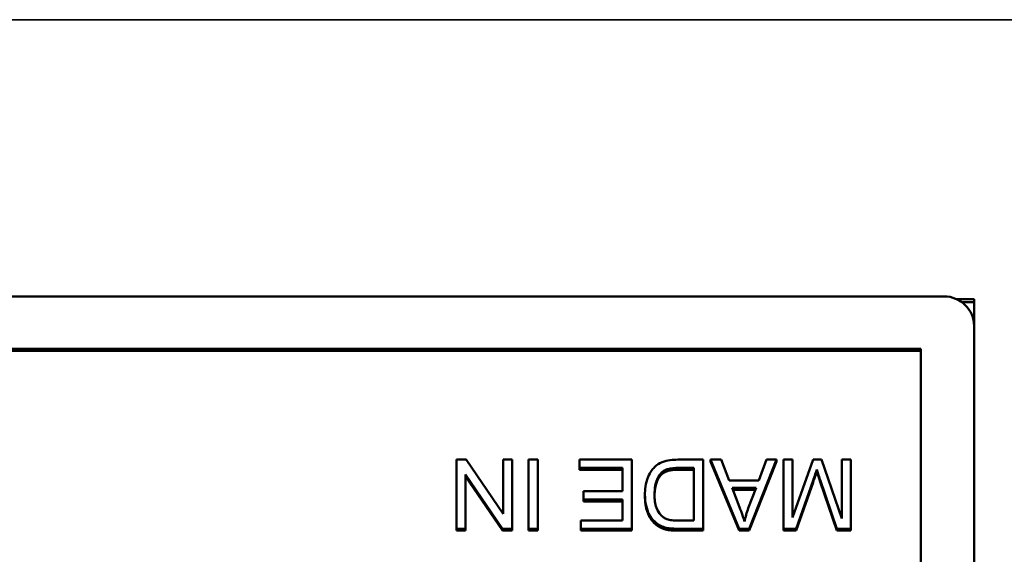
# Model space of a CAD drawing. Header units: inches. Extents: x 1.4 to 53.9, y 1.3 to 58.
# Tile 35 of 227: x 48.153 to 49.133, y 11.068 to 11.6. Entities that reach past the tile are written whole.
import ezdxf

# ---------------------------------------------------------------- set-up
doc = ezdxf.new("R2010")
doc.units = ezdxf.units.IN
doc.header["$MEASUREMENT"] = 0
doc.layers.add('Visible (ANSI)', color=7, linetype='Continuous', lineweight=50)
doc.layers.add('Visible Narrow (ANSI)', color=7, linetype='Continuous', lineweight=35)

msp = doc.modelspace()

# ---------------------------------------------------------------- linework, layer by layer
at = {"layer": 'Visible (ANSI)'}
for p, q in [((47.43271, 11.32497), (49.07271, 11.32497)), ((49.08558, 11.32212), (49.10271, 11.32212)), ((49.10271, 11.31927), (49.09045, 11.31927)), ((49.10271, 11.32212), (49.10271, 11.29551)), ((49.10271, 11.29551), (49.10271, 10.56899)), ((47.45578, 11.27286), (49.04964, 11.27286)), ((49.04964, 11.27096), (47.45578, 11.27096)), ((49.04964, 11.27286), (49.04964, 10.59164)), ((48.59722, 11.16257), (48.58772, 11.16257)), ((48.58772, 11.16257), (48.58772, 11.09384)), ((48.63404, 11.10861), (48.59722, 11.16257)), ((48.64289, 11.16257), (48.63404, 11.16257)), ((48.63404, 11.16257), (48.63404, 11.10861)), ((48.64289, 11.09384), (48.64289, 11.16257)), ((48.6684, 11.16257), (48.65911, 11.16257)), ((48.65911, 11.16257), (48.65911, 11.09384)), ((48.6684, 11.09384), (48.6684, 11.16257)), ((48.76219, 11.16257), (48.7099, 11.16257)), ((48.7099, 11.16257), (48.7099, 11.15445)), ((48.76219, 11.09384), (48.76219, 11.16257)), ((48.83304, 11.16257), (48.80776, 11.16257)), ((48.83304, 11.09384), (48.83304, 11.16257)), ((48.85097, 11.16257), (48.84041, 11.16257)), ((48.84041, 11.16257), (48.86901, 11.09384)), ((48.84041, 11.16067), (48.84041, 11.16257)), ((48.85908, 11.14177), (48.85097, 11.16257)), ((48.87904, 11.09384), (48.90593, 11.16257)), ((48.89611, 11.16257), (48.88843, 11.14177)), ((48.90593, 11.16257), (48.89611, 11.16257)), ((48.90593, 11.16067), (48.90593, 11.16257)), ((48.92209, 11.16257), (48.91318, 11.16257)), ((48.91318, 11.16257), (48.91318, 11.09384)), ((48.94253, 11.16257), (48.92209, 11.10505)), ((48.92209, 11.10505), (48.92209, 11.16257)), ((48.95085, 11.16257), (48.94253, 11.16257)), ((48.97112, 11.10406), (48.95085, 11.16257)), ((48.98003, 11.16257), (48.97112, 11.16257)), ((48.97112, 11.16257), (48.97112, 11.10406)), ((48.98003, 11.09384), (48.98003, 11.16257)), ((48.7099, 11.15445), (48.75291, 11.15445)), ((48.7099, 11.15255), (48.7099, 11.15445)), ((48.75291, 11.15255), (48.7099, 11.15255)), ((48.75291, 11.15445), (48.75291, 11.13108)), ((48.80882, 11.15445), (48.82376, 11.15445)), ((48.82376, 11.15255), (48.80882, 11.15255)), ((48.82376, 11.15445), (48.82376, 11.10196)), ((48.86901, 11.09194), (48.84041, 11.16067)), ((48.90593, 11.16067), (48.87904, 11.09194)), ((48.94615, 11.15077), (48.94615, 11.15267)), ((48.59658, 11.09384), (48.59658, 11.14779)), ((48.59658, 11.14779), (48.6334, 11.09384)), ((48.6334, 11.09194), (48.59658, 11.14589)), ((48.7917, 11.14773), (48.7917, 11.14963)), ((48.88843, 11.14177), (48.85908, 11.14177)), ((48.92561, 11.09384), (48.94242, 11.14167)), ((48.94952, 11.1425), (48.96611, 11.09384)), ((48.86933, 11.11532), (48.86196, 11.13438)), ((48.86196, 11.13438), (48.88576, 11.13438)), ((48.88503, 11.13248), (48.8627, 11.13248)), ((48.88576, 11.13438), (48.87802, 11.11422)), ((48.94242, 11.13977), (48.92561, 11.09194)), ((48.96611, 11.09194), (48.94952, 11.1406)), ((48.75291, 11.13108), (48.71412, 11.13108)), ((48.71412, 11.13108), (48.71412, 11.12297)), ((48.71412, 11.12297), (48.75291, 11.12297)), ((48.71412, 11.12107), (48.71412, 11.12297)), ((48.75291, 11.12297), (48.75291, 11.10196)), ((48.77516, 11.12594), (48.77516, 11.12784)), ((48.75291, 11.12107), (48.71412, 11.12107)), ((48.58772, 11.09384), (48.59658, 11.09384)), ((48.58772, 11.09194), (48.58772, 11.09384)), ((48.59658, 11.09194), (48.59658, 11.09384)), ((48.6334, 11.09384), (48.64289, 11.09384)), ((48.6334, 11.09194), (48.6334, 11.09384)), ((48.64289, 11.09194), (48.64289, 11.09384)), ((48.65911, 11.09384), (48.6684, 11.09384)), ((48.65911, 11.09194), (48.65911, 11.09384)), ((48.6684, 11.09194), (48.6684, 11.09384)), ((48.75291, 11.10196), (48.71151, 11.10196)), ((48.71151, 11.10196), (48.71151, 11.09384)), ((48.71151, 11.09384), (48.76219, 11.09384)), ((48.71151, 11.09194), (48.71151, 11.09384)), ((48.76219, 11.09194), (48.76219, 11.09384)), ((48.7862, 11.09786), (48.7862, 11.09976)), ((48.80893, 11.09384), (48.83304, 11.09384)), ((48.82376, 11.10196), (48.80904, 11.10196)), ((48.83304, 11.09194), (48.83304, 11.09384)), ((48.86901, 11.09384), (48.87904, 11.09384)), ((48.86901, 11.09194), (48.86901, 11.09384)), ((48.87904, 11.09194), (48.87904, 11.09384)), ((48.91318, 11.09384), (48.92561, 11.09384)), ((48.91318, 11.09194), (48.91318, 11.09384)), ((48.92561, 11.09194), (48.92561, 11.09384)), ((48.96611, 11.09384), (48.98003, 11.09384)), ((48.96611, 11.09194), (48.96611, 11.09384)), ((48.98003, 11.09194), (48.98003, 11.09384)), ((48.59658, 11.09194), (48.58772, 11.09194)), ((48.64289, 11.09194), (48.6334, 11.09194)), ((48.6684, 11.09194), (48.65911, 11.09194)), ((48.76219, 11.09194), (48.71151, 11.09194)), ((48.83304, 11.09194), (48.80893, 11.09194)), ((48.87904, 11.09194), (48.86901, 11.09194)), ((48.92561, 11.09194), (48.91318, 11.09194)), ((48.98003, 11.09194), (48.96611, 11.09194))]:
    msp.add_line(p, q, dxfattribs=at)
msp.add_ellipse((49.07271, 11.29551), major_axis=(0.03, 0), ratio=0.981793, start_param=0, end_param=1.570796, dxfattribs=at)
for points, degree, knots in [([(48.80776, 11.16257), (48.80326, 11.16257), (48.79738, 11.16213), (48.78926, 11.15882), (48.78689, 11.15727), (48.78255, 11.15295), (48.78032, 11.15017), (48.77556, 11.13867), (48.77516, 11.13207), (48.77516, 11.12784)], 3, [-0.1200795, -0.1200795, -0.1200795, -0.1200795, -0.0782796, -0.0782796, -0.0553638, -0.0553638, -0.0328697, -0.0328697, 0, 0, 0, 0]), ([(48.7917, 11.14963), (48.7925, 11.15043), (48.79341, 11.15111), (48.79574, 11.15243), (48.79709, 11.15292), (48.80086, 11.15412), (48.80472, 11.15445), (48.80882, 11.15445)], 3, [-0.04708302, -0.04708302, -0.04708302, -0.04708302, -0.04035783, -0.04035783, -0.03126514, -0.03126514, 0, 0, 0, 0]), ([(48.94242, 11.14167), (48.94315, 11.14374), (48.94393, 11.14597), (48.94513, 11.14951), (48.94569, 11.1512), (48.94615, 11.15267)], 3, [-0.02908715, -0.02908715, -0.02908715, -0.02908715, -0.01194965, -0.01194965, 0, 0, 0, 0]), ([(48.94615, 11.15267), (48.94658, 11.15133), (48.94709, 11.14977), (48.94817, 11.14652), (48.94887, 11.14443), (48.94952, 11.1425)], 3, [-0.02649368, -0.02649368, -0.02649368, -0.02649368, -0.01572996, -0.01572996, 0, 0, 0, 0]), ([(48.78471, 11.12768), (48.78471, 11.13072), (48.78492, 11.13387), (48.78613, 11.14022), (48.78705, 11.14248), (48.78879, 11.14611), (48.79006, 11.14802), (48.7917, 11.14963)], 3, [-0.04322359, -0.04322359, -0.04322359, -0.04322359, -0.03115537, -0.03115537, -0.01763793, -0.01763793, 0, 0, 0, 0]), ([(48.7917, 11.14773), (48.78839, 11.14448), (48.78482, 11.13392), (48.78471, 11.12674)], 2, [0, 0, 0, 1, 1.938197, 1.938197, 1.938197]), ([(48.77516, 11.12784), (48.77516, 11.12421), (48.77547, 11.12056), (48.777, 11.11363), (48.77808, 11.1106), (48.78123, 11.10475), (48.78343, 11.10203), (48.7862, 11.09976)], 3, [-0.07618913, -0.07618913, -0.07618913, -0.07618913, -0.05129348, -0.05129348, -0.02748299, -0.02748299, 0, 0, 0, 0]), ([(48.79708, 11.10337), (48.79589, 11.10382), (48.79477, 11.10442), (48.79262, 11.10593), (48.79163, 11.10684), (48.78937, 11.10936), (48.78778, 11.1114), (48.78519, 11.11855), (48.78471, 11.12311), (48.78471, 11.12768)], 3, [-0.1050644, -0.1050644, -0.1050644, -0.1050644, -0.0860517, -0.0860517, -0.0659504, -0.0659504, -0.0354965, -0.0354965, 0, 0, 0, 0]), ([(48.87423, 11.10107), (48.87363, 11.10316), (48.87291, 11.10536), (48.8713, 11.11002), (48.87031, 11.11273), (48.86933, 11.11532)], 3, [-0.03821039, -0.03821039, -0.03821039, -0.03821039, -0.02142386, -0.02142386, 0, 0, 0, 0]), ([(48.87802, 11.11422), (48.87723, 11.11205), (48.87651, 11.10987), (48.87525, 11.10548), (48.8747, 11.10328), (48.87423, 11.10107)], 3, [-0.03539152, -0.03539152, -0.03539152, -0.03539152, -0.01755394, -0.01755394, 0, 0, 0, 0]), ([(48.80904, 11.10196), (48.80674, 11.10196), (48.80423, 11.10204), (48.80023, 11.10252), (48.7985, 11.10284), (48.79708, 11.10337)], 3, [-0.0269249, -0.0269249, -0.0269249, -0.0269249, -0.01152465, -0.01152465, 0, 0, 0, 0]), ([(48.7862, 11.09976), (48.78762, 11.09856), (48.78918, 11.09756), (48.79264, 11.09589), (48.79452, 11.09527), (48.79644, 11.09484)], 3, [-0.02936972, -0.02936972, -0.02936972, -0.02936972, -0.01506774, -0.01506774, 0, 0, 0, 0]), ([(48.79644, 11.09484), (48.79812, 11.09445), (48.80002, 11.09423), (48.80407, 11.0939), (48.80658, 11.09384), (48.80893, 11.09384)], 3, [-0.03094406, -0.03094406, -0.03094406, -0.03094406, -0.01790256, -0.01790256, 0, 0, 0, 0])]:
    msp.add_open_spline(points, degree=degree, knots=knots, dxfattribs=at)
for points in [[(48.80882, 11.15255), (48.80189, 11.15255), (48.79399, 11.15003), (48.7917, 11.14773)], [(48.94615, 11.15077), (48.94498, 11.14705), (48.94242, 11.13977)], [(48.94952, 11.1406), (48.94722, 11.14741), (48.94615, 11.15077)], [(48.7862, 11.09786), (48.78065, 11.10242), (48.77516, 11.11672), (48.77516, 11.12594)], [(48.79644, 11.09294), (48.79042, 11.0943), (48.7862, 11.09786)], [(48.80893, 11.09194), (48.80077, 11.09194), (48.79644, 11.09294)]]:
    msp.add_open_spline(points, degree=2, dxfattribs=at)
at = {"layer": 'Visible Narrow (ANSI)'}
for p, q in [((18.71871, 11.60016), (50.19271, 11.60016)), ((48.80882, 11.15255), (48.80882, 11.15445)), ((48.94242, 11.13977), (48.94242, 11.14167)), ((48.94952, 11.1406), (48.94952, 11.1425)), ((48.79644, 11.09294), (48.79644, 11.09484)), ((48.80893, 11.09194), (48.80893, 11.09384))]:
    msp.add_line(p, q, dxfattribs=at)

doc.saveas('drawing.dxf')
